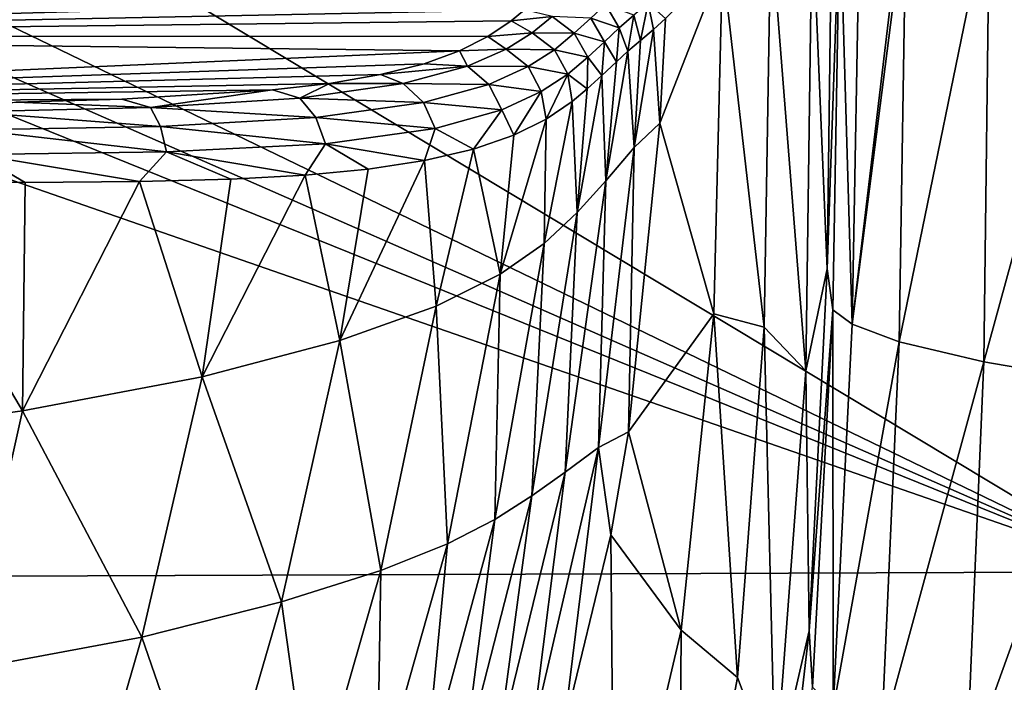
# Model space of a CAD drawing. Header units: millimetres. Extents: x -105 to 105, y -36 to 73.
# Tile 31 of 58: x 12 to 26, y 4 to 13. Entities that reach past the tile are written whole.
import ezdxf

# ---------------------------------------------------------------- set-up
doc = ezdxf.new("R2010")
doc.units = ezdxf.units.MM
doc.header["$LTSCALE"] = 81.481481
for name, color, linetype in [('17', 7, 'CONTINUOUS'), ('18', 7, 'CONTINUOUS'), ('20', 7, 'CONTINUOUS'), ('24', 7, 'CONTINUOUS'), ('28', 7, 'CONTINUOUS'), ('38', 7, 'CONTINUOUS')]:
    doc.layers.add(name, color=color, linetype=linetype)

msp = doc.modelspace()

# ---------------------------------------------------------------- linework, layer by layer
at = {"layer": '17', "color": 7, "linetype": 'CONTINUOUS'}
for points in [[(20.773, 13.311, 45.45), (20.568, 13.655, 45.457), (20.351, 13.456, 48.15), (20.773, 13.311, 45.45)], [(20.773, 13.311, 45.45), (20.986, 13.498, 42.812), (20.568, 13.655, 45.457), (20.773, 13.311, 45.45)], [(21.199, 13.677, 40.106), (20.986, 13.498, 42.812), (21.085, 13.128, 42.283), (21.199, 13.677, 40.106)], [(21.276, 13.288, 39.86), (21.199, 13.677, 40.106), (21.085, 13.128, 42.283), (21.276, 13.288, 39.86)], [(21.452, 13.451, 37.261), (21.199, 13.677, 40.106), (21.276, 13.288, 39.86), (21.452, 13.451, 37.261)], [(19.377, 13.577, 50.894), (19.176, 13.414, 52.912), (19.783, 13.478, 50.97), (19.377, 13.577, 50.894)], [(19.176, 13.414, 52.912), (18.833, 13.183, 55.614), (19.489, 13.241, 53.825), (19.176, 13.414, 52.912)], [(19.783, 13.478, 50.97), (19.176, 13.414, 52.912), (19.489, 13.241, 53.825), (19.783, 13.478, 50.97)], [(19.783, 13.478, 50.97), (19.489, 13.241, 53.825), (20.108, 13.232, 50.981), (19.783, 13.478, 50.97)], [(20.351, 13.456, 48.15), (19.783, 13.478, 50.97), (20.108, 13.232, 50.981), (20.351, 13.456, 48.15)], [(20.555, 13.107, 48.141), (20.351, 13.456, 48.15), (20.108, 13.232, 50.981), (20.555, 13.107, 48.141)], [(20.555, 13.107, 48.141), (20.773, 13.311, 45.45), (20.351, 13.456, 48.15), (20.555, 13.107, 48.141)], [(20.986, 13.498, 42.812), (20.773, 13.311, 45.45), (20.901, 12.968, 44.524), (20.986, 13.498, 42.812)], [(21.085, 13.128, 42.283), (20.986, 13.498, 42.812), (20.901, 12.968, 44.524), (21.085, 13.128, 42.283)], [(19.489, 13.241, 53.825), (18.833, 13.183, 55.614), (19.103, 12.998, 56.59), (19.489, 13.241, 53.825)], [(19.489, 13.241, 53.825), (19.103, 12.998, 56.59), (19.815, 12.99, 53.843), (19.489, 13.241, 53.825)], [(20.108, 13.232, 50.981), (19.489, 13.241, 53.825), (19.815, 12.99, 53.843), (20.108, 13.232, 50.981)], [(20.31, 12.878, 50.972), (20.108, 13.232, 50.981), (19.815, 12.99, 53.843), (20.31, 12.878, 50.972)], [(20.31, 12.878, 50.972), (20.555, 13.107, 48.141), (20.108, 13.232, 50.981), (20.31, 12.878, 50.972)], [(20.773, 13.311, 45.45), (20.555, 13.107, 48.141), (20.73, 12.812, 46.612), (20.773, 13.311, 45.45)], [(20.901, 12.968, 44.524), (20.773, 13.311, 45.45), (20.73, 12.812, 46.612), (20.901, 12.968, 44.524)], [(18.833, 13.183, 55.614), (18.416, 12.971, 57.97), (19.103, 12.998, 56.59), (18.833, 13.183, 55.614)], [(20.555, 13.107, 48.141), (20.31, 12.878, 50.972), (20.513, 12.608, 49.167), (20.555, 13.107, 48.141)], [(20.73, 12.812, 46.612), (20.555, 13.107, 48.141), (20.513, 12.608, 49.167), (20.73, 12.812, 46.612)], [(18.416, 12.971, 57.97), (17.894, 12.782, 59.993), (18.532, 12.746, 59.305), (18.416, 12.971, 57.97)], [(19.103, 12.998, 56.59), (18.416, 12.971, 57.97), (18.532, 12.746, 59.305), (19.103, 12.998, 56.59)], [(19.103, 12.998, 56.59), (18.532, 12.746, 59.305), (19.427, 12.74, 56.622), (19.103, 12.998, 56.59)], [(19.815, 12.99, 53.843), (19.103, 12.998, 56.59), (19.427, 12.74, 56.622), (19.815, 12.99, 53.843)], [(20.013, 12.63, 53.836), (19.815, 12.99, 53.843), (19.427, 12.74, 56.622), (20.013, 12.63, 53.836)], [(20.013, 12.63, 53.836), (20.31, 12.878, 50.972), (19.815, 12.99, 53.843), (20.013, 12.63, 53.836)], [(17.894, 12.782, 59.993), (17.252, 12.622, 61.674), (18.532, 12.746, 59.305), (17.894, 12.782, 59.993)], [(20.31, 12.878, 50.972), (20.013, 12.63, 53.836), (20.301, 12.414, 51.475), (20.31, 12.878, 50.972)], [(20.513, 12.608, 49.167), (20.31, 12.878, 50.972), (20.301, 12.414, 51.475), (20.513, 12.608, 49.167)], [(18.532, 12.746, 59.305), (17.252, 12.622, 61.674), (17.587, 12.49, 61.961), (18.532, 12.746, 59.305)], [(18.532, 12.746, 59.305), (17.587, 12.49, 61.961), (18.851, 12.479, 59.365), (18.532, 12.746, 59.305)], [(19.427, 12.74, 56.622), (18.532, 12.746, 59.305), (18.851, 12.479, 59.365), (19.427, 12.74, 56.622)], [(19.622, 12.372, 56.622), (19.427, 12.74, 56.622), (18.851, 12.479, 59.365), (19.622, 12.372, 56.622)], [(19.622, 12.372, 56.622), (20.013, 12.63, 53.836), (19.427, 12.74, 56.622), (19.622, 12.372, 56.622)], [(16.498, 12.494, 63.006), (15.658, 12.398, 64.027), (16.06, 12.275, 64.214), (16.498, 12.494, 63.006)], [(17.587, 12.49, 61.961), (16.498, 12.494, 63.006), (16.06, 12.275, 64.214), (17.587, 12.49, 61.961)], [(17.587, 12.49, 61.961), (16.06, 12.275, 64.214), (17.885, 12.212, 62.078), (17.587, 12.49, 61.961)], [(17.252, 12.622, 61.674), (16.498, 12.494, 63.006), (17.587, 12.49, 61.961), (17.252, 12.622, 61.674)], [(18.851, 12.479, 59.365), (17.587, 12.49, 61.961), (17.885, 12.212, 62.078), (18.851, 12.479, 59.365)], [(20.013, 12.63, 53.836), (19.622, 12.372, 56.622), (19.692, 11.966, 56.346), (20.013, 12.63, 53.836)], [(20.077, 12.228, 53.568), (20.013, 12.63, 53.836), (19.692, 11.966, 56.346), (20.077, 12.228, 53.568)], [(20.301, 12.414, 51.475), (20.013, 12.63, 53.836), (20.077, 12.228, 53.568), (20.301, 12.414, 51.475)], [(15.658, 12.398, 64.027), (13.437, 12.262, 65.574), (13.861, 12.137, 65.818), (15.658, 12.398, 64.027)], [(16.06, 12.275, 64.214), (15.658, 12.398, 64.027), (13.861, 12.137, 65.818), (16.06, 12.275, 64.214)], [(19.04, 12.103, 59.38), (18.851, 12.479, 59.365), (17.885, 12.212, 62.078), (19.04, 12.103, 59.38)], [(19.04, 12.103, 59.38), (19.622, 12.372, 56.622), (18.851, 12.479, 59.365), (19.04, 12.103, 59.38)], [(19.622, 12.372, 56.622), (19.04, 12.103, 59.38), (19.216, 11.73, 58.734), (19.622, 12.372, 56.622)], [(19.692, 11.966, 56.346), (19.622, 12.372, 56.622), (19.216, 11.73, 58.734), (19.692, 11.966, 56.346)], [(13.861, 12.137, 65.818), (11.879, 12.217, 66.171), (11.181, 12.073, 66.776), (13.861, 12.137, 65.818)], [(13.437, 12.262, 65.574), (11.879, 12.217, 66.171), (13.861, 12.137, 65.818), (13.437, 12.262, 65.574)], [(16.06, 12.275, 64.214), (13.861, 12.137, 65.818), (16.299, 11.99, 64.416), (16.06, 12.275, 64.214)], [(17.885, 12.212, 62.078), (16.06, 12.275, 64.214), (16.299, 11.99, 64.416), (17.885, 12.212, 62.078)], [(18.059, 11.828, 62.124), (17.885, 12.212, 62.078), (16.299, 11.99, 64.416), (18.059, 11.828, 62.124)], [(18.059, 11.828, 62.124), (19.04, 12.103, 59.38), (17.885, 12.212, 62.078), (18.059, 11.828, 62.124)], [(13.861, 12.137, 65.818), (11.181, 12.073, 66.776), (14.007, 11.858, 66.084), (13.861, 12.137, 65.818)], [(14.007, 11.858, 66.084), (11.181, 12.073, 66.776), (11.258, 11.807, 67.064), (14.007, 11.858, 66.084)], [(16.299, 11.99, 64.416), (13.861, 12.137, 65.818), (14.007, 11.858, 66.084), (16.299, 11.99, 64.416)], [(19.04, 12.103, 59.38), (18.059, 11.828, 62.124), (18.621, 11.524, 60.763), (19.04, 12.103, 59.38)], [(19.216, 11.73, 58.734), (19.04, 12.103, 59.38), (18.621, 11.524, 60.763), (19.216, 11.73, 58.734)], [(16.438, 11.603, 64.512), (16.299, 11.99, 64.416), (14.007, 11.858, 66.084), (16.438, 11.603, 64.512)], [(16.438, 11.603, 64.512), (18.059, 11.828, 62.124), (16.299, 11.99, 64.416), (16.438, 11.603, 64.512)], [(14.095, 11.482, 66.225), (14.007, 11.858, 66.084), (11.258, 11.807, 67.064), (14.095, 11.482, 66.225)], [(11.305, 11.446, 67.228), (14.095, 11.482, 66.225), (11.258, 11.807, 67.064), (11.305, 11.446, 67.228)], [(14.095, 11.482, 66.225), (16.438, 11.603, 64.512), (14.007, 11.858, 66.084), (14.095, 11.482, 66.225)], [(18.059, 11.828, 62.124), (16.438, 11.603, 64.512), (17.898, 11.355, 62.43), (18.059, 11.828, 62.124)], [(18.621, 11.524, 60.763), (18.059, 11.828, 62.124), (17.898, 11.355, 62.43), (18.621, 11.524, 60.763)], [(14.095, 11.482, 66.225), (11.305, 11.446, 67.228), (13.695, 11.047, 66.414), (14.095, 11.482, 66.225)], [(15.046, 11.082, 65.662), (14.095, 11.482, 66.225), (13.695, 11.047, 66.414), (15.046, 11.082, 65.662)], [(16.438, 11.603, 64.512), (14.095, 11.482, 66.225), (16.141, 11.141, 64.788), (16.438, 11.603, 64.512)], [(16.141, 11.141, 64.788), (14.095, 11.482, 66.225), (15.046, 11.082, 65.662), (16.141, 11.141, 64.788)], [(17.07, 11.228, 63.745), (16.438, 11.603, 64.512), (16.141, 11.141, 64.788), (17.07, 11.228, 63.745)], [(17.898, 11.355, 62.43), (16.438, 11.603, 64.512), (17.07, 11.228, 63.745), (17.898, 11.355, 62.43)], [(12.013, 11.033, 67.044), (11.305, 11.446, 67.228), (9.979, 11.037, 67.535), (12.013, 11.033, 67.044)], [(13.695, 11.047, 66.414), (11.305, 11.446, 67.228), (12.013, 11.033, 67.044), (13.695, 11.047, 66.414)]]:
    msp.add_3dface(points, dxfattribs=at)
at = {"layer": '18', "color": 7, "linetype": 'CONTINUOUS'}
for points in [[(21.452, 13.451, 37.261), (21.276, 13.288, 39.86), (21.372, 11.909, 37.261), (21.452, 13.451, 37.261)], [(21.276, 13.288, 39.86), (21.085, 13.128, 42.283), (20.994, 11.548, 41.91), (21.276, 13.288, 39.86)], [(21.372, 11.909, 37.261), (21.276, 13.288, 39.86), (20.994, 11.548, 41.91), (21.372, 11.909, 37.261)], [(21.085, 13.128, 42.283), (20.901, 12.968, 44.524), (20.994, 11.548, 41.91), (21.085, 13.128, 42.283)], [(20.901, 12.968, 44.524), (20.73, 12.812, 46.612), (20.573, 11.059, 46.338), (20.901, 12.968, 44.524)], [(20.994, 11.548, 41.91), (20.901, 12.968, 44.524), (20.573, 11.059, 46.338), (20.994, 11.548, 41.91)], [(20.73, 12.812, 46.612), (20.513, 12.608, 49.167), (20.573, 11.059, 46.338), (20.73, 12.812, 46.612)], [(20.513, 12.608, 49.167), (20.301, 12.414, 51.475), (20.149, 10.59, 50.481), (20.513, 12.608, 49.167)], [(20.573, 11.059, 46.338), (20.513, 12.608, 49.167), (20.149, 10.59, 50.481), (20.573, 11.059, 46.338)], [(20.301, 12.414, 51.475), (20.077, 12.228, 53.568), (20.149, 10.59, 50.481), (20.301, 12.414, 51.475)], [(20.077, 12.228, 53.568), (19.692, 11.966, 56.346), (19.664, 10.133, 54.278), (20.077, 12.228, 53.568)], [(20.149, 10.59, 50.481), (20.077, 12.228, 53.568), (19.664, 10.133, 54.278), (20.149, 10.59, 50.481)], [(19.692, 11.966, 56.346), (19.216, 11.73, 58.734), (19.016, 9.679, 57.677), (19.692, 11.966, 56.346)], [(19.664, 10.133, 54.278), (19.692, 11.966, 56.346), (19.016, 9.679, 57.677), (19.664, 10.133, 54.278)], [(21.372, 11.909, 37.261), (20.994, 11.548, 41.91), (20.908, 7.355, 37.262), (21.372, 11.909, 37.261)], [(19.216, 11.73, 58.734), (18.621, 11.524, 60.763), (19.016, 9.679, 57.677), (19.216, 11.73, 58.734)], [(18.621, 11.524, 60.763), (17.898, 11.355, 62.43), (18.072, 9.211, 60.637), (18.621, 11.524, 60.763)], [(19.016, 9.679, 57.677), (18.621, 11.524, 60.763), (18.072, 9.211, 60.637), (19.016, 9.679, 57.677)], [(20.994, 11.548, 41.91), (20.573, 11.059, 46.338), (20.466, 7.127, 41.553), (20.994, 11.548, 41.91)], [(20.908, 7.355, 37.262), (20.994, 11.548, 41.91), (20.466, 7.127, 41.553), (20.908, 7.355, 37.262)], [(17.898, 11.355, 62.43), (17.07, 11.228, 63.745), (16.65, 8.703, 63.079), (17.898, 11.355, 62.43)], [(18.072, 9.211, 60.637), (17.898, 11.355, 62.43), (16.65, 8.703, 63.079), (18.072, 9.211, 60.637)], [(17.07, 11.228, 63.745), (16.141, 11.141, 64.788), (16.65, 8.703, 63.079), (17.07, 11.228, 63.745)], [(11.972, 7.664, 66.132), (9.979, 11.037, 67.535), (8.682, 7.213, 66.909), (11.972, 7.664, 66.132)], [(12.013, 11.033, 67.044), (9.979, 11.037, 67.535), (11.972, 7.664, 66.132), (12.013, 11.033, 67.044)], [(13.695, 11.047, 66.414), (12.013, 11.033, 67.044), (11.972, 7.664, 66.132), (13.695, 11.047, 66.414)], [(14.621, 8.168, 64.905), (13.695, 11.047, 66.414), (11.972, 7.664, 66.132), (14.621, 8.168, 64.905)], [(15.046, 11.082, 65.662), (13.695, 11.047, 66.414), (14.621, 8.168, 64.905), (15.046, 11.082, 65.662)], [(16.141, 11.141, 64.788), (15.046, 11.082, 65.662), (14.621, 8.168, 64.905), (16.141, 11.141, 64.788)], [(16.65, 8.703, 63.079), (16.141, 11.141, 64.788), (14.621, 8.168, 64.905), (16.65, 8.703, 63.079)], [(20.573, 11.059, 46.338), (20.149, 10.59, 50.481), (19.976, 6.762, 45.659), (20.573, 11.059, 46.338)], [(20.466, 7.127, 41.553), (20.573, 11.059, 46.338), (19.976, 6.762, 45.659), (20.466, 7.127, 41.553)], [(20.149, 10.59, 50.481), (19.664, 10.133, 54.278), (19.485, 6.411, 49.529), (20.149, 10.59, 50.481)], [(19.976, 6.762, 45.659), (20.149, 10.59, 50.481), (19.485, 6.411, 49.529), (19.976, 6.762, 45.659)], [(19.664, 10.133, 54.278), (19.016, 9.679, 57.677), (18.937, 6.064, 53.115), (19.664, 10.133, 54.278)], [(19.485, 6.411, 49.529), (19.664, 10.133, 54.278), (18.937, 6.064, 53.115), (19.485, 6.411, 49.529)], [(19.016, 9.679, 57.677), (18.072, 9.211, 60.637), (18.237, 5.707, 56.37), (19.016, 9.679, 57.677)], [(18.937, 6.064, 53.115), (19.016, 9.679, 57.677), (18.237, 5.707, 56.37), (18.937, 6.064, 53.115)], [(18.072, 9.211, 60.637), (16.65, 8.703, 63.079), (17.255, 5.314, 59.262), (18.072, 9.211, 60.637)], [(18.237, 5.707, 56.37), (18.072, 9.211, 60.637), (17.255, 5.314, 59.262), (18.237, 5.707, 56.37)], [(16.65, 8.703, 63.079), (14.621, 8.168, 64.905), (15.793, 4.848, 61.681), (16.65, 8.703, 63.079)], [(17.255, 5.314, 59.262), (16.65, 8.703, 63.079), (15.793, 4.848, 61.681), (17.255, 5.314, 59.262)], [(14.621, 8.168, 64.905), (11.972, 7.664, 66.132), (13.733, 4.329, 63.489), (14.621, 8.168, 64.905)], [(15.793, 4.848, 61.681), (14.621, 8.168, 64.905), (13.733, 4.329, 63.489), (15.793, 4.848, 61.681)], [(11.972, 7.664, 66.132), (8.682, 7.213, 66.909), (11.117, 3.841, 64.689), (11.972, 7.664, 66.132)], [(13.733, 4.329, 63.489), (11.972, 7.664, 66.132), (11.117, 3.841, 64.689), (13.733, 4.329, 63.489)], [(20.908, 7.355, 37.262), (20.466, 7.127, 41.553), (20.649, 5.838, 37.262), (20.908, 7.355, 37.262)], [(20.466, 7.127, 41.553), (19.976, 6.762, 45.659), (19.49, 2.901, 41.12), (20.466, 7.127, 41.553)], [(19.955, 2.979, 37.262), (20.466, 7.127, 41.553), (19.49, 2.901, 41.12), (19.955, 2.979, 37.262)], [(20.649, 5.838, 37.262), (20.466, 7.127, 41.553), (19.955, 2.979, 37.262), (20.649, 5.838, 37.262)], [(19.976, 6.762, 45.659), (19.485, 6.411, 49.529), (18.983, 2.689, 44.831), (19.976, 6.762, 45.659)], [(19.49, 2.901, 41.12), (19.976, 6.762, 45.659), (18.983, 2.689, 44.831), (19.49, 2.901, 41.12)], [(19.485, 6.411, 49.529), (18.937, 6.064, 53.115), (18.475, 2.483, 48.36), (19.485, 6.411, 49.529)], [(18.983, 2.689, 44.831), (19.485, 6.411, 49.529), (18.475, 2.483, 48.36), (18.983, 2.689, 44.831)], [(18.937, 6.064, 53.115), (18.237, 5.707, 56.37), (17.912, 2.271, 51.668), (18.937, 6.064, 53.115)], [(18.475, 2.483, 48.36), (18.937, 6.064, 53.115), (17.912, 2.271, 51.668), (18.475, 2.483, 48.36)], [(18.237, 5.707, 56.37), (17.255, 5.314, 59.262), (17.204, 2.033, 54.717), (18.237, 5.707, 56.37)], [(17.912, 2.271, 51.668), (18.237, 5.707, 56.37), (17.204, 2.033, 54.717), (17.912, 2.271, 51.668)], [(17.255, 5.314, 59.262), (15.793, 4.848, 61.681), (16.227, 1.735, 57.478), (17.255, 5.314, 59.262)], [(17.204, 2.033, 54.717), (17.255, 5.314, 59.262), (16.227, 1.735, 57.478), (17.204, 2.033, 54.717)], [(15.793, 4.848, 61.681), (13.733, 4.329, 63.489), (14.769, 1.326, 59.817), (15.793, 4.848, 61.681)], [(16.227, 1.735, 57.478), (15.793, 4.848, 61.681), (14.769, 1.326, 59.817), (16.227, 1.735, 57.478)], [(13.733, 4.329, 63.489), (11.117, 3.841, 64.689), (12.72, 0.835, 61.549), (13.733, 4.329, 63.489)], [(14.769, 1.326, 59.817), (13.733, 4.329, 63.489), (12.72, 0.835, 61.549), (14.769, 1.326, 59.817)], [(12.72, 0.835, 61.549), (11.117, 3.841, 64.689), (10.173, 0.376, 62.668), (12.72, 0.835, 61.549)]]:
    msp.add_3dface(points, dxfattribs=at)
at = {"layer": '20', "color": 7, "linetype": 'CONTINUOUS'}
for points in [[(23.909, 15.122, -26.074), (23.619, 15.055, -17.487), (23.838, 9.761, -26.059), (23.909, 15.122, -26.074)], [(23.619, 15.055, -17.487), (23.008, 14.81, 0.259), (23.521, 8.256, -17.752), (23.619, 15.055, -17.487)], [(23.619, 15.055, -17.487), (23.521, 8.256, -17.752), (23.838, 9.761, -26.059), (23.619, 15.055, -17.487)], [(22.91, 8.901, 0.865), (23.008, 14.81, 0.259), (22.296, 14.274, 19.493), (22.91, 8.901, 0.865)], [(23.008, 14.81, 0.259), (22.91, 8.901, 0.865), (23.521, 8.256, -17.752), (23.008, 14.81, 0.259)], [(21.452, 13.451, 37.261), (21.372, 11.909, 37.261), (22.296, 14.274, 19.493), (21.452, 13.451, 37.261)], [(21.372, 11.909, 37.261), (22.165, 9.097, 19.443), (22.296, 14.274, 19.493), (21.372, 11.909, 37.261)], [(22.165, 9.097, 19.443), (22.91, 8.901, 0.865), (22.296, 14.274, 19.493), (22.165, 9.097, 19.443)], [(21.372, 11.909, 37.261), (20.908, 7.355, 37.262), (22.165, 9.097, 19.443), (21.372, 11.909, 37.261)], [(23.838, 9.761, -26.059), (23.521, 8.256, -17.752), (23.573, 4.423, -26.081), (23.838, 9.761, -26.059)], [(20.908, 7.355, 37.262), (21.686, 4.433, 19.643), (22.165, 9.097, 19.443), (20.908, 7.355, 37.262)], [(21.686, 4.433, 19.643), (22.518, 3.733, 0.908), (22.165, 9.097, 19.443), (21.686, 4.433, 19.643)], [(22.518, 3.733, 0.908), (22.91, 8.901, 0.865), (22.165, 9.097, 19.443), (22.518, 3.733, 0.908)], [(22.91, 8.901, 0.865), (22.518, 3.733, 0.908), (23.073, 2.254, -17.923), (22.91, 8.901, 0.865)], [(23.521, 8.256, -17.752), (22.91, 8.901, 0.865), (23.073, 2.254, -17.923), (23.521, 8.256, -17.752)], [(23.521, 8.256, -17.752), (23.073, 2.254, -17.923), (23.573, 4.423, -26.081), (23.521, 8.256, -17.752)], [(20.908, 7.355, 37.262), (20.649, 5.838, 37.262), (21.686, 4.433, 19.643), (20.908, 7.355, 37.262)], [(20.649, 5.838, 37.262), (19.955, 2.979, 37.262), (20.699, 0.229, 19.842), (20.649, 5.838, 37.262)], [(20.649, 5.838, 37.262), (20.699, 0.229, 19.842), (21.686, 4.433, 19.643), (20.649, 5.838, 37.262)], [(20.699, 0.229, 19.842), (21.65, -0.842, 0.933), (21.686, 4.433, 19.643), (20.699, 0.229, 19.842)], [(21.65, -0.842, 0.933), (22.518, 3.733, 0.908), (21.686, 4.433, 19.643), (21.65, -0.842, 0.933)], [(23.573, 4.423, -26.081), (23.073, 2.254, -17.923), (23.02, -0.346, -26.179), (23.573, 4.423, -26.081)], [(22.518, 3.733, 0.908), (21.65, -0.842, 0.933), (23.073, 2.254, -17.923), (22.518, 3.733, 0.908)]]:
    msp.add_3dface(points, dxfattribs=at)
at = {"layer": '24', "color": 7, "linetype": 'CONTINUOUS'}
for points in [[(23.909, 15.122, -26.074), (23.838, 9.761, -26.059), (24.024, 15.138, -28.51), (23.909, 15.122, -26.074)], [(23.838, 9.761, -26.059), (23.922, 9.155, -28.283), (24.024, 15.138, -28.51), (23.838, 9.761, -26.059)], [(23.922, 9.155, -28.283), (24.208, 8.944, -30.61), (24.024, 15.138, -28.51), (23.922, 9.155, -28.283)], [(24.208, 8.944, -30.61), (24.32, 15.151, -30.789), (24.024, 15.138, -28.51), (24.208, 8.944, -30.61)], [(24.9, 8.682, -32.819), (25.002, 15.163, -32.92), (24.208, 8.944, -30.61), (24.9, 8.682, -32.819)], [(24.208, 8.944, -30.61), (25.002, 15.163, -32.92), (24.949, 15.163, -32.805), (24.208, 8.944, -30.61)], [(24.32, 15.151, -30.789), (24.208, 8.944, -30.61), (24.949, 15.163, -32.805), (24.32, 15.151, -30.789)], [(26.146, 8.387, -34.605), (26.232, 15.174, -34.661), (24.9, 8.682, -32.819), (26.146, 8.387, -34.605)], [(24.9, 8.682, -32.819), (26.232, 15.174, -34.661), (25.002, 15.163, -32.92), (24.9, 8.682, -32.819)], [(27.952, 8.08, -35.806), (28.013, 15.183, -35.835), (26.146, 8.387, -34.605), (27.952, 8.08, -35.806)], [(26.146, 8.387, -34.605), (28.013, 15.183, -35.835), (26.232, 15.174, -34.661), (26.146, 8.387, -34.605)], [(23.838, 9.761, -26.059), (23.573, 4.423, -26.081), (23.922, 9.155, -28.283), (23.838, 9.761, -26.059)], [(23.573, 4.423, -26.081), (23.621, 3.594, -28.208), (23.922, 9.155, -28.283), (23.573, 4.423, -26.081)], [(23.621, 3.594, -28.208), (23.927, 3.275, -30.471), (23.922, 9.155, -28.283), (23.621, 3.594, -28.208)], [(23.927, 3.275, -30.471), (24.208, 8.944, -30.61), (23.922, 9.155, -28.283), (23.927, 3.275, -30.471)], [(23.927, 3.275, -30.471), (24.9, 8.682, -32.819), (24.208, 8.944, -30.61), (23.927, 3.275, -30.471)], [(24.637, 2.855, -32.659), (24.9, 8.682, -32.819), (23.927, 3.275, -30.471), (24.637, 2.855, -32.659)], [(24.637, 2.855, -32.659), (26.146, 8.387, -34.605), (24.9, 8.682, -32.819), (24.637, 2.855, -32.659)], [(25.891, 2.368, -34.463), (26.146, 8.387, -34.605), (24.637, 2.855, -32.659), (25.891, 2.368, -34.463)], [(25.891, 2.368, -34.463), (27.952, 8.08, -35.806), (26.146, 8.387, -34.605), (25.891, 2.368, -34.463)], [(27.681, 1.849, -35.697), (27.952, 8.08, -35.806), (25.891, 2.368, -34.463), (27.681, 1.849, -35.697)], [(23.573, 4.423, -26.081), (23.02, -0.346, -26.179), (23.621, 3.594, -28.208), (23.573, 4.423, -26.081)]]:
    msp.add_3dface(points, dxfattribs=at)
at = {"layer": '28', "color": 7, "linetype": 'CONTINUOUS'}
for points in [[(0, 13.19, 57.173), (19.573, 13.748, 48.672), (0, 13.979, 47.017), (0, 13.19, 57.173)], [(19.377, 13.577, 50.894), (19.573, 13.748, 48.672), (0, 13.19, 57.173), (19.377, 13.577, 50.894)], [(19.176, 13.414, 52.912), (19.377, 13.577, 50.894), (0, 13.19, 57.173), (19.176, 13.414, 52.912)], [(18.833, 13.183, 55.614), (19.176, 13.414, 52.912), (0, 13.19, 57.173), (18.833, 13.183, 55.614)], [(0, 12.171, 67.455), (18.416, 12.971, 57.97), (0, 13.19, 57.173), (0, 12.171, 67.455)], [(18.416, 12.971, 57.97), (18.833, 13.183, 55.614), (0, 13.19, 57.173), (18.416, 12.971, 57.97)], [(0, 12.171, 67.455), (17.894, 12.782, 59.993), (18.416, 12.971, 57.97), (0, 12.171, 67.455)], [(0, 12.171, 67.455), (17.252, 12.622, 61.674), (17.894, 12.782, 59.993), (0, 12.171, 67.455)], [(0, 12.171, 67.455), (16.498, 12.494, 63.006), (17.252, 12.622, 61.674), (0, 12.171, 67.455)], [(0, 12.171, 67.455), (15.658, 12.398, 64.027), (16.498, 12.494, 63.006), (0, 12.171, 67.455)], [(0, 12.171, 67.455), (13.437, 12.262, 65.574), (15.658, 12.398, 64.027), (0, 12.171, 67.455)], [(0, 12.171, 67.455), (11.879, 12.217, 66.171), (13.437, 12.262, 65.574), (0, 12.171, 67.455)]]:
    msp.add_3dface(points, dxfattribs=at)
at = {"layer": '38', "color": 7, "linetype": 'CONTINUOUS'}
for points in [[(0, 15.173, -68.087), (3.98, 15.181, -68.087), (28.441, 5.291, -68.079), (0, 15.173, -68.087)], [(0, 15.173, -68.087), (28.441, 5.291, -68.079), (0, 5.182, -68.077), (0, 15.173, -68.087)], [(3.98, 15.181, -68.087), (5.906, 15.185, -68.087), (28.441, 5.291, -68.079), (3.98, 15.181, -68.087)], [(5.906, 15.185, -68.087), (7.982, 15.188, -68.087), (28.441, 5.291, -68.079), (5.906, 15.185, -68.087)], [(7.982, 15.188, -68.087), (11.997, 15.188, -68.086), (28.441, 5.291, -68.079), (7.982, 15.188, -68.087)], [(28.441, 5.291, -68.079), (11.997, 15.188, -68.086), (29.093, 15.209, -68.087), (28.441, 5.291, -68.079)], [(28.441, 5.291, -68.079), (28.441, -2.648, -68.042), (0, 5.182, -68.077), (28.441, 5.291, -68.079)], [(0, 5.182, -68.077), (28.441, -2.648, -68.042), (0, -3.142, -68.033), (0, 5.182, -68.077)]]:
    msp.add_3dface(points, dxfattribs=at)

doc.saveas('drawing.dxf')
